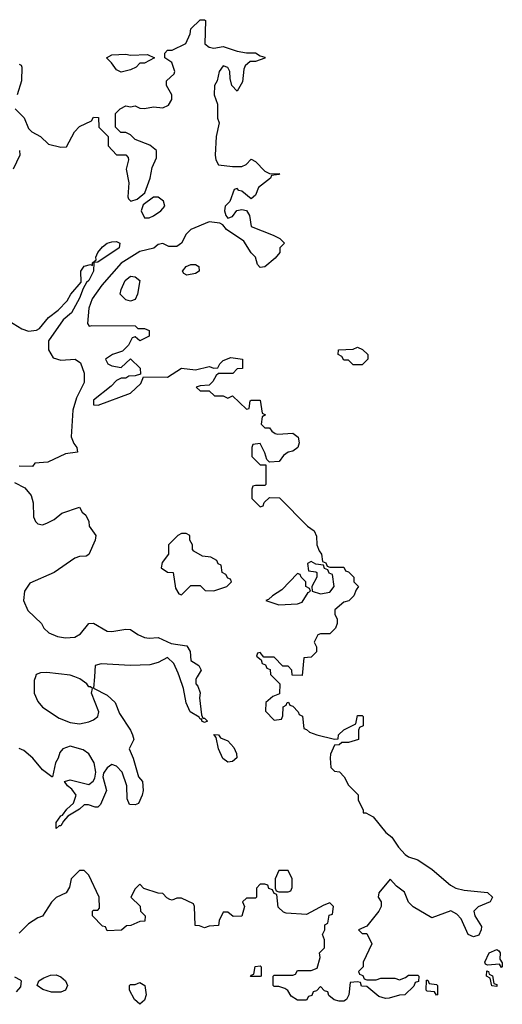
# Model space of a CAD drawing. Header units: inches. Extents: x 2710684 to 2828758, y 857022 to 965663.
# Tile 59 of 256: x 2725972 to 2728054, y 898589 to 902834. Entities that reach past the tile are written whole.
import ezdxf

# ---------------------------------------------------------------- set-up
doc = ezdxf.new("R2010")
doc.units = ezdxf.units.IN
doc.header["$MEASUREMENT"] = 0
doc.layers.add('C7829', color=7, linetype='Continuous')
doc.layers.add('C7920', color=7, linetype='Continuous')

msp = doc.modelspace()

# ---------------------------------------------------------------- linework, layer by layer
at = {"layer": 'C7829', "color": 4}
for points, elevation in [([(2726294.6, 900000), (2726291.3, 899951.3), (2726350, 899922), (2726384, 899890), (2726403.1, 899843.1), (2726450.6, 899770), (2726458.8, 899750), (2726464.7, 899730), (2726444.7, 899690), (2726462, 899650), (2726484.7, 899570), (2726502, 899550), (2726504.7, 899510), (2726501, 899490), (2726485.4, 899454.6), (2726470, 899448.7), (2726446, 899450), (2726435.3, 899475.3), (2726434, 899530), (2726414, 899590), (2726390, 899615.3), (2726370, 899622), (2726350, 899608.7), (2726334.4, 899585.6), (2726330.8, 899570), (2726346, 899510), (2726321, 899450), (2726310, 899439), (2726298, 899438), (2726268.4, 899448.4), (2726250, 899448.7), (2726230.6, 899429.4), (2726179.6, 899400.4), (2726161, 899379), (2726150, 899358), (2726142, 899358), (2726130, 899346), (2726130, 899372), (2726150, 899402), (2726156.4, 899403.6), (2726175.3, 899430), (2726204.7, 899455.3), (2726215.3, 899490), (2726196.5, 899516.5), (2726178, 899530), (2726166, 899550), (2726190, 899556), (2726270, 899536), (2726289.3, 899550.7), (2726296.5, 899563.5), (2726301.2, 899590), (2726293.2, 899630), (2726270, 899668.7), (2726246, 899686), (2726190, 899701.2), (2726158, 899690), (2726145.5, 899674.5), (2726138.8, 899650), (2726127.3, 899630), (2726114, 899570), (2726111.1, 899568.9), (2726070, 899599.3), (2726029.5, 899650), (2725990, 899682.9), (2725970, 899691.8)], 8), ([(2727064, 900000), (2727094, 899970), (2727092.7, 899927.3), (2727063.6, 899916.4), (2727034, 899890), (2727032.7, 899852.7), (2727070, 899814), (2727102, 899818), (2727107.3, 899832.7), (2727108.4, 899871.6), (2727122, 899878), (2727126, 899890), (2727131.6, 899891.6), (2727138, 899878), (2727150, 899874), (2727174, 899850), (2727178, 899838), (2727191.6, 899831.6), (2727198, 899778), (2727210, 899774), (2727222, 899762), (2727254, 899750), (2727330, 899732), (2727346, 899734), (2727348, 899750), (2727370, 899772), (2727422, 899798), (2727430, 899834), (2727450, 899834), (2727454, 899830), (2727454, 899790), (2727438, 899782), (2727434, 899770), (2727434, 899730), (2727390, 899718), (2727362, 899718), (2727350, 899708), (2727330, 899706), (2727312.7, 899667.3), (2727312, 899650), (2727314, 899610), (2727330, 899594), (2727351.1, 899591.1), (2727372, 899570), (2727390, 899534), (2727431.6, 899491.6), (2727432, 899470), (2727454, 899426), (2727454, 899414), (2727466, 899414), (2727496.9, 899396.9), (2727551.3, 899330), (2727578, 899310), (2727606.4, 899266.4), (2727635.3, 899235.3), (2727650, 899224.7), (2727690, 899211), (2727752, 899170), (2727830, 899102), (2727854, 899090), (2727890, 899081), (2727990, 899071), (2728012, 899050), (2728002, 899030), (2727950, 899009), (2727931, 898990), (2727934.8, 898970), (2727963.6, 898923.6), (2727962.8, 898910), (2727953, 898887), (2727930, 898879), (2727906, 898890), (2727877.2, 898957.2), (2727857.2, 898977.2), (2727831.8, 898991.8), (2727750, 898962), (2727669.3, 899009.3), (2727649.3, 899029.3), (2727632, 899072), (2727598, 899098), (2727570, 899128), (2727522, 899070), (2727518, 899050), (2727531.3, 899030), (2727532, 899010), (2727522, 898990), (2727470, 898926), (2727434, 898910), (2727450, 898894), (2727470, 898894), (2727491.3, 898850), (2727454, 898770), (2727454, 898750), (2727434, 898730), (2727438, 898718), (2727452.7, 898712.7), (2727458, 898698), (2727470, 898694), (2727510, 898694), (2727530, 898702), (2727590, 898702), (2727610, 898694), (2727636.4, 898703.6), (2727650, 898714), (2727690, 898714), (2727694, 898710), (2727692.7, 898687.3), (2727678, 898682), (2727672.7, 898667.3), (2727634, 898630), (2727610, 898628), (2727565.4, 898614.6), (2727550, 898614), (2727522, 898622), (2727470, 898666), (2727447.3, 898667.3), (2727442, 898682), (2727430, 898686), (2727398, 898682), (2727392, 898630), (2727382, 898610), (2727370, 898602), (2727350, 898602), (2727328.4, 898608.4), (2727306, 898626), (2727302, 898642), (2727287.3, 898647.3), (2727270, 898666), (2727252.7, 898647.3), (2727238, 898642), (2727232.7, 898627.3), (2727218, 898622), (2727210, 898606), (2727170, 898606), (2727143.1, 898623.1), (2727128.4, 898648.4), (2727116.4, 898656.4), (2727090, 898666), (2727070, 898666), (2727066, 898670), (2727066, 898710), (2727070, 898714), (2727150, 898714), (2727162, 898718), (2727170, 898734), (2727230, 898734), (2727255.3, 898744.7), (2727268, 898790), (2727266, 898810), (2727287.3, 898832.7), (2727287.3, 898867.3), (2727278, 898890), (2727288, 898910), (2727288.4, 898931.6), (2727302, 898938), (2727307.3, 898972.7), (2727322, 898978), (2727326, 899010), (2727310, 899026), (2727283.6, 899016.4), (2727210, 898975.3), (2727122, 898982), (2727110, 898986), (2727087.3, 899007.3), (2727082, 899062), (2727070, 899066), (2727062, 899082), (2727047.3, 899087.3), (2727042, 899102), (2727030, 899106), (2727010, 899106), (2726994, 899090), (2726994, 899050), (2726990, 899046), (2726950, 899046), (2726934, 899030), (2726942, 899010), (2726930, 898968), (2726892.7, 898967.3), (2726870, 898986), (2726850, 898986), (2726832, 898950), (2726830, 898928), (2726790, 898926), (2726770, 898918), (2726747.3, 898927.3), (2726729, 898929), (2726726, 899010), (2726722, 899022), (2726670, 899046), (2726650, 899046), (2726630, 899038), (2726620.4, 899040.4), (2726607.3, 899047.3), (2726590, 899066), (2726570, 899068), (2726508.4, 899088.4), (2726490, 899106), (2726470, 899086), (2726452, 899050), (2726491.6, 899011.6), (2726494, 898990), (2726514, 898970), (2726512.7, 898947.3), (2726490, 898946), (2726451.6, 898928.4), (2726432.7, 898927.3), (2726411.6, 898908.4), (2726350, 898906), (2726342, 898922), (2726330, 898926), (2726286, 898970), (2726286, 898990), (2726290, 898994), (2726310, 898994), (2726316.4, 899003.6), (2726315.3, 899050), (2726270, 899146), (2726250, 899166), (2726230, 899166), (2726194, 899130), (2726186.4, 899093.6), (2726172, 899070), (2726130, 899048.7), (2726110, 899028.7), (2726070.7, 898969.3), (2726050, 898962), (2726010, 898935.3), (2725970, 898895.3)], 12), ([(2726040.3, 900000), (2726034.9, 899985.1), (2726034, 899930), (2726050, 899894), (2726070.5, 899870), (2726143, 899823), (2726190, 899803.8), (2726230, 899798), (2726270, 899807.3), (2726290, 899814.8), (2726309, 899830), (2726313.2, 899850), (2726282, 899930), (2726286, 899950), (2726278, 899958), (2726270, 899958), (2726262, 899970), (2726231.6, 899991.6), (2726209.8, 900000)], 8), ([(2726737.7, 900000), (2726732, 899990), (2726732, 899970), (2726741, 899961), (2726751, 899931), (2726747.7, 899910), (2726756.9, 899836.9), (2726762, 899822), (2726770, 899822), (2726782, 899810), (2726770, 899804), (2726758, 899810), (2726758, 899818), (2726750, 899818), (2726746.3, 899826.3), (2726707.6, 899850), (2726690, 899889), (2726679.5, 899950), (2726661.9, 900000)], 8), ([(2725950, 898707.3), (2725974.6, 898694.6), (2725978.8, 898690), (2725976.3, 898663.7), (2725957.5, 898642.5)], 12)]:
    msp.add_lwpolyline(points, dxfattribs=dict(at, elevation=elevation))
for points, elevation in [([(2726870, 899633), (2726848, 899648), (2726829.5, 899690.5), (2726819, 899739), (2726810, 899752), (2726830, 899751), (2726838, 899738), (2726870, 899724.4), (2726896.5, 899696.5), (2726907, 899670), (2726908.2, 899651.8), (2726890, 899635.6)], 8), ([(2727130, 899166), (2727090, 899166), (2727074, 899130), (2727074, 899090), (2727078, 899078), (2727090, 899074), (2727130, 899074), (2727142, 899078), (2727147.3, 899092.7), (2727148, 899130)], 12), ([(2728050, 898748), (2728042, 898762), (2727990, 898758), (2727982, 898762), (2727978, 898770), (2727998, 898810), (2728030, 898824.7), (2728038.8, 898818.8), (2728044.7, 898810), (2728043.6, 898783.6), (2728052.7, 898767.3), (2728054, 898750)], 12), ([(2726968, 898708), (2726970, 898714), (2726982, 898718), (2726988.4, 898751.6), (2727010, 898754), (2727014, 898750), (2727014, 898710), (2727010, 898708)], 12), ([(2726110, 898640.9), (2726072.5, 898652.5), (2726048, 898670), (2726055.3, 898690), (2726076.6, 898703.4), (2726105.1, 898714.9), (2726130, 898715.5), (2726150, 898707.3), (2726170.5, 898690.5), (2726178.8, 898670), (2726170, 898649), (2726150, 898641.2)], 12), ([(2728030, 898666), (2728008.4, 898668.4), (2728002, 898702), (2727986, 898710), (2727987.3, 898732.7), (2727994, 898730), (2727998, 898718), (2728011.6, 898711.6), (2728018, 898678), (2728030, 898674)], 12), ([(2726490, 898588.7), (2726468, 898610), (2726446, 898650), (2726446, 898670), (2726450, 898674), (2726470, 898674), (2726490, 898682), (2726512, 898670), (2726518, 898630), (2726510, 898606)], 12), ([(2727770, 898628), (2727762, 898642), (2727730, 898646), (2727726, 898650), (2727727.3, 898692.7), (2727732.7, 898692.7), (2727738, 898678), (2727770, 898674), (2727774, 898670), (2727774, 898630)], 12)]:
    msp.add_lwpolyline(points, close=True, dxfattribs=dict(at, elevation=elevation))
at = {"layer": 'C7920', "color": 4}
for points, elevation in [([(2725952, 902450), (2725990.9, 902410.9), (2726010, 902364.7), (2726024.7, 902350), (2726062, 902330), (2726096.9, 902296.9), (2726150, 902284.7), (2726173.6, 902286.4), (2726208, 902350), (2726230, 902374), (2726282, 902398), (2726290, 902414), (2726312.7, 902412.7), (2726314, 902370), (2726354, 902330), (2726354, 902290), (2726390, 902252), (2726430, 902252), (2726439.6, 902239.6), (2726442, 902230), (2726431, 902190), (2726442.8, 902130), (2726438, 902070), (2726441, 902061), (2726452, 902052), (2726479.3, 902060.7), (2726512.7, 902087.3), (2726535.3, 902150), (2726543.1, 902196.9), (2726562, 902238), (2726562, 902270), (2726533.6, 902293.6), (2726470, 902318), (2726450, 902338), (2726430, 902348), (2726408, 902348), (2726386, 902370), (2726386, 902430), (2726406, 902450), (2726430, 902462), (2726450, 902458), (2726470, 902462), (2726490, 902452), (2726510, 902451.3), (2726550, 902458), (2726590, 902454), (2726614.6, 902465.4), (2726628, 902490), (2726628, 902510), (2726606, 902550), (2726606, 902570), (2726639, 902601), (2726642, 902610), (2726628, 902650), (2726598, 902670), (2726598, 902690), (2726610, 902702), (2726630, 902702), (2726688.4, 902731.6), (2726707.3, 902772.7), (2726710, 902794), (2726750, 902834), (2726770, 902834), (2726774, 902830), (2726771.3, 902730), (2726790, 902716), (2726810, 902711), (2726850, 902718.8), (2726910, 902698.8), (2726950, 902691), (2726990, 902690.8), (2727010, 902678), (2727030, 902672), (2727030, 902668.7), (2726990, 902654), (2726966, 902654), (2726944.5, 902635.5), (2726938.8, 902621.2), (2726934, 902566), (2726910, 902526), (2726888, 902550), (2726880.2, 902580.2), (2726879, 902610), (2726870, 902628), (2726850, 902635.3), (2726832, 902610), (2726824.7, 902570), (2726812, 902550), (2726811.3, 902510), (2726826, 902470), (2726826, 902410), (2726832, 902390), (2726819.5, 902330), (2726814.9, 902250), (2726818.4, 902230), (2726830, 902208.5), (2726890, 902200.3), (2726930, 902201.6), (2726949, 902210), (2726970, 902232), (2726990, 902222), (2727030, 902181), (2727050, 902171.3), (2727094, 902170), (2727090, 902166), (2727058, 902162), (2727054, 902150), (2727002.8, 902110), (2726990, 902078), (2726970, 902062), (2726930, 902095.3), (2726918, 902098), (2726910, 902106), (2726898, 902102), (2726878, 902050), (2726858, 902030), (2726856, 902010), (2726861, 901990), (2726870, 901978), (2726890, 901986), (2726909.3, 902010.7), (2726930, 902016), (2726950.9, 902010.9), (2726964, 901990), (2726970, 901942), (2727065.4, 901905.4), (2727094, 901890), (2727114, 901870), (2727094, 901850), (2727094, 901830), (2727074.4, 901805.6), (2727030, 901768), (2727010, 901766), (2726998, 901778), (2726989, 901810), (2726970, 901829), (2726938.6, 901878.6), (2726864, 901930), (2726848, 901950), (2726836, 901956), (2726790, 901962), (2726710, 901929), (2726690.5, 901909.5), (2726670.4, 901870), (2726650, 901855.6), (2726615.9, 901855.9), (2726590, 901869), (2726570, 901864), (2726550.5, 901849.5), (2726490, 901835.1), (2726410, 901784.7), (2726326, 901690), (2726285.3, 901630), (2726270.3, 901590), (2726264.7, 901524.7), (2726272, 901512), (2726284, 901516), (2726470, 901514), (2726482, 901502), (2726510, 901502), (2726530, 901494), (2726531.3, 901470), (2726490, 901448.7), (2726470, 901466), (2726458, 901462), (2726442, 901430), (2726415.3, 901404.7), (2726372, 901390), (2726342.8, 901370), (2726352, 901350), (2726370, 901341), (2726410, 901334), (2726450, 901372), (2726491.6, 901331.6), (2726494, 901306), (2726470, 901298), (2726443.6, 901296.4), (2726430, 901288), (2726410, 901288), (2726390, 901278), (2726366.8, 901253.2), (2726290, 901194), (2726290, 901174), (2726311.3, 901171.3), (2726450, 901224), (2726494.6, 901265.4), (2726506, 901294), (2726610, 901292), (2726670, 901332), (2726730, 901324.7), (2726790, 901338), (2726810, 901332), (2726827.3, 901332.7), (2726835.3, 901350), (2726850, 901364.7), (2726883.1, 901376.9), (2726934, 901370), (2726934, 901330), (2726910, 901328), (2726891.1, 901308.9), (2726830, 901308), (2726819.6, 901300.4), (2726805.4, 901274.6), (2726790, 901258), (2726750, 901255.3), (2726734, 901250), (2726750, 901234), (2726790, 901234), (2726812.7, 901212.7), (2726850, 901212), (2726870, 901202), (2726890, 901212), (2726950, 901154), (2726962, 901158), (2726966, 901190), (2726970, 901194), (2727010, 901194), (2727018, 901138), (2727032, 901130), (2727018, 901122), (2727014, 901090), (2727030, 901074), (2727050, 901074), (2727059.6, 901059.6), (2727074, 901050), (2727086.4, 901046.4), (2727150.8, 901050.8), (2727173.7, 901033.7), (2727178, 901010), (2727172, 900990), (2727150, 900974), (2727130, 900968.7), (2727110, 900955.3), (2727090.9, 900929.1), (2727050, 900926), (2727038, 900938), (2727030, 900966), (2727010, 901006), (2726978, 901002), (2726974, 900990), (2726974, 900950), (2727010, 900914), (2727034, 900914), (2727034, 900830), (2727030, 900826), (2726990, 900826), (2726978, 900822), (2726974, 900810), (2726974, 900770), (2727010, 900734), (2727022, 900738), (2727027.3, 900752.7), (2727050, 900774), (2727092.7, 900772.7), (2727214, 900650), (2727242, 900630), (2727252.7, 900607.3), (2727254, 900570), (2727263.6, 900543.6), (2727274, 900530), (2727278, 900498), (2727292.7, 900492.7), (2727298, 900478), (2727310, 900474), (2727370, 900474), (2727378, 900458), (2727390, 900454), (2727414, 900430), (2727414, 900410), (2727434, 900390), (2727423.6, 900376.4), (2727414, 900350), (2727392, 900328), (2727370, 900322), (2727332, 900290), (2727332, 900270), (2727342, 900250), (2727342, 900230), (2727334, 900210), (2727310, 900186), (2727270, 900186), (2727258, 900182), (2727242, 900150), (2727252, 900130), (2727252, 900108), (2727230, 900086), (2727198, 900082), (2727190, 900006), (2727147.3, 900007.3), (2727146, 900030), (2727130, 900046), (2727107.3, 900047.3), (2727070, 900086), (2727026, 900086), (2727010, 900106), (2726998, 900102), (2726994, 900090), (2727014, 900074), (2727018, 900058), (2727032.7, 900052.7), (2727038, 900038), (2727052.7, 900032.7), (2727054, 900010), (2727064, 900000)], 12), ([(2725970, 902642), (2725978, 902638), (2725982, 902630), (2725980.7, 902570), (2725961, 902510)], 12), ([(2725970.7, 902270), (2725973, 902250), (2725944, 902190)], 8), ([(2725906.4, 901546.4), (2725981, 901501), (2726010, 901491.7), (2726044.9, 901495.1), (2726057.1, 901502.9), (2726097, 901550), (2726138, 901582), (2726177.7, 901622.3), (2726192.7, 901650), (2726238, 901702), (2726236, 901750), (2726250, 901770.6), (2726278, 901778), (2726286, 901774), (2726286, 901786), (2726302, 901798), (2726301.2, 901810), (2726309.4, 901830), (2726330, 901854), (2726350, 901870.6), (2726370, 901876.3), (2726390, 901877.3), (2726404.7, 901870), (2726401, 901850), (2726310, 901788.7), (2726292.7, 901787.3), (2726290.7, 901750), (2726270, 901709), (2726259.8, 901700.2), (2726245.4, 901674.6), (2726230, 901634), (2726196.3, 901570), (2726159.5, 901540.5), (2726097.1, 901450), (2726097, 901410), (2726116.7, 901376.7), (2726150, 901366.7), (2726211.3, 901370), (2726234, 901354), (2726250.6, 901310), (2726250.5, 901270), (2726217.1, 901202.9), (2726201.3, 901150), (2726194.9, 901034.9), (2726206.2, 901006.2), (2726218.8, 900990), (2726222, 900970), (2726170, 900962), (2726093.2, 900926.8), (2726038, 900922), (2726027.3, 900907.3), (2725970, 900908.7)], 8), ([(2725950, 900838.8), (2725994.9, 900814.9), (2726022.4, 900782.4), (2726030.4, 900750.4), (2726032.4, 900690), (2726040.5, 900670), (2726050, 900660.5), (2726070, 900655.5), (2726090, 900663), (2726120.7, 900679.3), (2726153.6, 900706.4), (2726230, 900732), (2726242, 900710), (2726258, 900698), (2726271, 900671), (2726271.3, 900650), (2726301, 900610), (2726297.3, 900590), (2726270, 900528.7), (2726258.5, 900521.5), (2726230, 900519.5), (2726210, 900512.7), (2726121, 900450), (2726015.5, 900404.5), (2725993.4, 900370), (2725988.2, 900330), (2726007.3, 900287.3), (2726066.8, 900230), (2726076, 900210), (2726098, 900190), (2726134.9, 900174.9), (2726170, 900168.4), (2726210, 900172), (2726234, 900186), (2726269.8, 900230.2), (2726290, 900232.2), (2726350, 900197.1), (2726370, 900195.5), (2726430, 900206), (2726450, 900204.7), (2726482.5, 900182.5), (2726510, 900170.8), (2726530, 900166.8), (2726570, 900170.7), (2726624.9, 900144.9), (2726693.8, 900133.8), (2726707.3, 900110), (2726711, 900071), (2726744.7, 900050), (2726754.8, 900030), (2726737.7, 900000)], 8), ([(2726661.9, 900000), (2726656.2, 900016.2), (2726637.4, 900057.4), (2726610, 900083.6), (2726570, 900062.6), (2726533, 900053), (2726450, 900049.7), (2726323.8, 900056.2), (2726298, 900050), (2726294.6, 900000)], 8), ([(2726209.8, 900000), (2726190, 900007.6), (2726090, 900018.7), (2726062.4, 900017.6), (2726044, 900010), (2726040.3, 900000)], 8)]:
    msp.add_lwpolyline(points, dxfattribs=dict(at, elevation=elevation))
at = {"layer": 'C7920', "color": 4, "elevation": 12}
for points in [[(2726450, 902681), (2726523.6, 902683.6), (2726554, 902670), (2726510, 902646), (2726490, 902646), (2726474, 902630), (2726450, 902618), (2726410, 902608), (2726390, 902618), (2726368.4, 902648.4), (2726346, 902670), (2726370, 902682), (2726430, 902686)], [(2726570, 902069.2), (2726550, 902069.2), (2726504.5, 902035.5), (2726495.5, 902010), (2726510, 901979.1), (2726530, 901979.1), (2726550, 901987.7), (2726581.2, 902010), (2726598, 902030), (2726591.9, 902051.9)], [(2726693.1, 901733.1), (2726680.1, 901740.1), (2726674, 901750), (2726689.8, 901770.2), (2726710, 901778.3), (2726730, 901778), (2726744.9, 901770), (2726746.7, 901750), (2726730, 901739.2)], [(2726450, 901620.5), (2726430, 901626), (2726405.2, 901650), (2726409.4, 901670), (2726427.6, 901710), (2726450, 901728.2), (2726470, 901725.5), (2726490.7, 901710), (2726480.5, 901650), (2726470, 901627.6)], [(2727410, 901346), (2727390, 901366), (2727370, 901366), (2727362, 901382), (2727346, 901390), (2727348, 901410), (2727410, 901414), (2727430, 901422), (2727451.6, 901411.6), (2727474, 901390), (2727474, 901370), (2727450, 901346)], [(2726690, 900618), (2726670, 900618), (2726654, 900610), (2726614, 900570), (2726614, 900530), (2726586.4, 900493.6), (2726582, 900470), (2726610, 900452), (2726634, 900450), (2726643.6, 900383.6), (2726658, 900358), (2726670, 900354), (2726710, 900394), (2726750, 900394), (2726772.7, 900372.7), (2726810, 900372), (2726866, 900390), (2726886, 900410), (2726882, 900422), (2726870, 900426), (2726862, 900442), (2726846, 900450), (2726842, 900482), (2726828, 900488), (2726822, 900502), (2726796.4, 900516.4), (2726760.4, 900520.4), (2726723.1, 900543.1), (2726718, 900550), (2726718, 900570), (2726706, 900590), (2726706, 900610)], [(2727230, 900498), (2727214, 900490), (2727218, 900458), (2727250, 900454), (2727254, 900450), (2727254, 900430), (2727232, 900390), (2727234, 900370), (2727270, 900358), (2727310, 900366), (2727328, 900390), (2727322, 900442), (2727307.3, 900447.3), (2727302, 900462), (2727287.3, 900467.3), (2727282, 900482), (2727250, 900486)], [(2727170, 900446), (2727103.6, 900376.4), (2727062, 900350), (2727046, 900334), (2727034, 900330), (2727090, 900311.3), (2727170, 900316), (2727190, 900322), (2727216.4, 900363.6), (2727226, 900370), (2727222, 900382), (2727206, 900390), (2727206, 900410), (2727186, 900430), (2727182, 900442)]]:
    msp.add_lwpolyline(points, close=True, dxfattribs=at)

doc.saveas('drawing.dxf')
